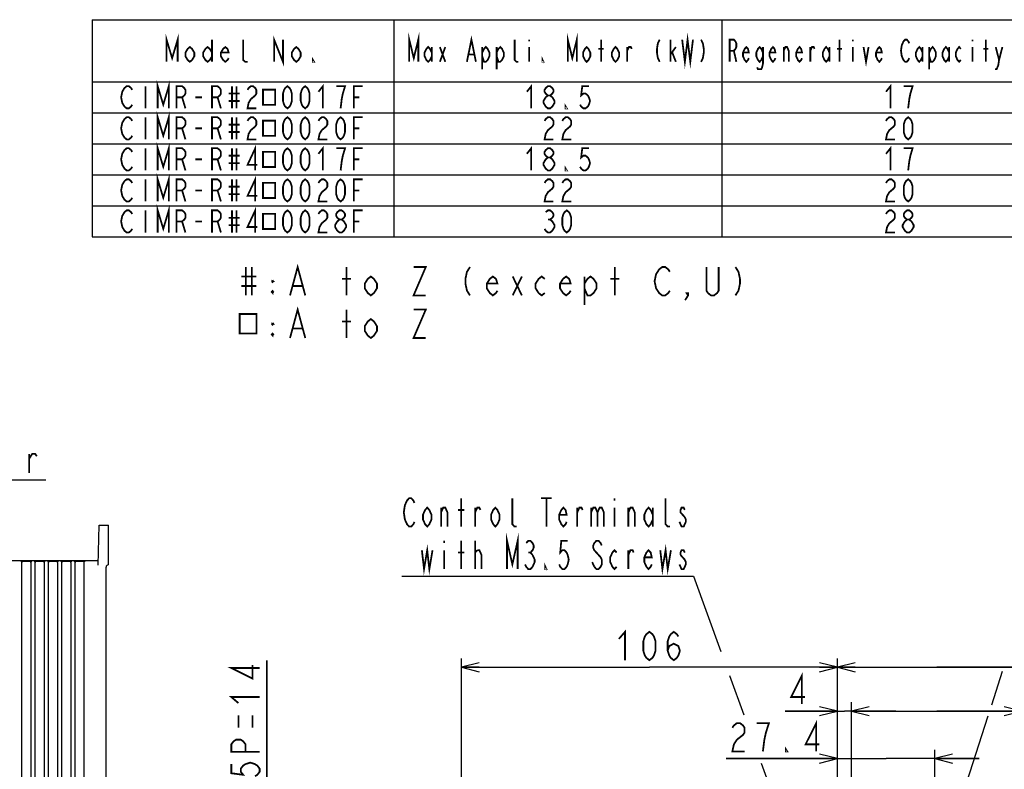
# Model space of a CAD drawing. Extents: x 28 to 410, y 33 to 287.
# Tile 35 of 41: x 173 to 284, y 202 to 287. Entities that reach past the tile are written whole.
import ezdxf

# ---------------------------------------------------------------- set-up
doc = ezdxf.new("R2010")
doc.units = 0
doc.header["$LTSCALE"] = 23.1
doc.layers.get('0').update_dxf_attribs({"linetype": 'CONTINUOUS'})
for name, color, linetype in [('ALL_DIM', 7, 'CONTINUOUS'), ('ALL_FEATURES', 7, 'CONTINUOUS'), ('ALL_NOTE', 7, 'CONTINUOUS')]:
    doc.layers.add(name, color=color, linetype=linetype)
doc.dimstyles.get("Standard").update_dxf_attribs({"dimtxt": 2.5, "dimasz": 2.5, "dimexe": 1.25, "dimexo": 0.625, "dimtad": 1, "dimcen": 2.5, "dimazin": 3, "dimtfac": 1, "dimtmove": 0, "dimatfit": 3})

# ---------------------------------------------------------------- blocks, each defined once
blk = doc.blocks.new('_OPEN')
at = {"color": 0, "linetype": 'BYBLOCK'}
for p, q in [((0, 0), (-1, 0.25)), ((-1, -0.25), (0, 0)), ((-1, 0), (0, 0))]:
    blk.add_line(p, q, dxfattribs=at)
blk = doc.blocks.new('*D32')
at = {"layer": 'ALL_DIM', "color": 2, "linetype": 'CONTINUOUS'}
for p, q in [((200.6, 189.03), (200.6, 214.69)), ((200.6, 214.69), (200.6, 186.23)), ((275.77, 189.03), (199.6, 189.03)), ((200.6, 178.43), (200.6, 186.23)), ((269.45, 183.43), (199.6, 183.43)), ((200.6, 183.43), (200.6, 178.43))]:
    blk.add_line(p, q, dxfattribs=at)
at = {"layer": 'ALL_DIM', "color": 2, "linetype": 'CONTINUOUS', "xscale": 2, "yscale": 2, "zscale": 2}
for p, rotation in [((200.6, 189.03), 270), ((200.6, 183.43), 90)]:
    blk.add_blockref('_OPEN', p, dxfattribs=dict(at, rotation=rotation))
blk = doc.blocks.new('*D35')
at = {"layer": 'ALL_DIM', "color": 2, "linetype": 'CONTINUOUS'}
for p, q in [((222.55, 119.63), (222.55, 214.92)), ((264.95, 181.07), (264.95, 214.92)), ((222.55, 213.92), (243.75, 213.92)), ((264.95, 213.92), (243.75, 213.92))]:
    blk.add_line(p, q, dxfattribs=at)
at = {"layer": 'ALL_DIM', "color": 2, "linetype": 'CONTINUOUS', "xscale": 2, "yscale": 2, "zscale": 2, "rotation": 180}
blk.add_blockref('_OPEN', (222.55, 213.92), dxfattribs=at)
at = {"layer": 'ALL_DIM', "color": 2, "linetype": 'CONTINUOUS', "xscale": 2, "yscale": 2, "zscale": 2}
blk.add_blockref('_OPEN', (264.95, 213.92), dxfattribs=at)
blk = doc.blocks.new('*D36')
at = {"layer": 'ALL_DIM', "color": 2, "linetype": 'CONTINUOUS'}
for p, q in [((264.95, 181.07), (264.95, 214.92)), ((287.35, 181.07), (287.35, 214.92)), ((264.95, 213.92), (276.15, 213.92)), ((287.35, 213.92), (276.15, 213.92)), ((276.15, 213.92), (307.81, 213.92))]:
    blk.add_line(p, q, dxfattribs=at)
at = {"layer": 'ALL_DIM', "color": 2, "linetype": 'CONTINUOUS', "xscale": 2, "yscale": 2, "zscale": 2, "rotation": 180}
blk.add_blockref('_OPEN', (264.95, 213.92), dxfattribs=at)
at = {"layer": 'ALL_DIM', "color": 2, "linetype": 'CONTINUOUS', "xscale": 2, "yscale": 2, "zscale": 2}
blk.add_blockref('_OPEN', (287.35, 213.92), dxfattribs=at)
blk = doc.blocks.new('*D37')
at = {"layer": 'ALL_DIM', "color": 2, "linetype": 'CONTINUOUS'}
for p, q in [((264.95, 181.07), (264.95, 209.97)), ((266.55, 177.75), (266.55, 209.97)), ((264.95, 208.97), (259.05, 208.97)), ((259.05, 208.97), (265.75, 208.97)), ((271.55, 208.97), (265.75, 208.97)), ((266.55, 208.97), (271.55, 208.97))]:
    blk.add_line(p, q, dxfattribs=at)
at = {"layer": 'ALL_DIM', "color": 2, "linetype": 'CONTINUOUS', "xscale": 2, "yscale": 2, "zscale": 2}
blk.add_blockref('_OPEN', (264.95, 208.97), dxfattribs=at)
at = {"layer": 'ALL_DIM', "color": 2, "linetype": 'CONTINUOUS', "xscale": 2, "yscale": 2, "zscale": 2, "rotation": 180}
blk.add_blockref('_OPEN', (266.55, 208.97), dxfattribs=at)
blk = doc.blocks.new('*D38')
at = {"layer": 'ALL_DIM', "color": 2, "linetype": 'CONTINUOUS'}
for p, q in [((266.55, 177.75), (266.55, 209.97)), ((285.75, 177.75), (285.75, 209.97)), ((266.55, 208.97), (276.15, 208.97)), ((285.75, 208.97), (276.15, 208.97)), ((276.15, 208.97), (309.89, 208.97))]:
    blk.add_line(p, q, dxfattribs=at)
at = {"layer": 'ALL_DIM', "color": 2, "linetype": 'CONTINUOUS', "xscale": 2, "yscale": 2, "zscale": 2, "rotation": 180}
blk.add_blockref('_OPEN', (266.55, 208.97), dxfattribs=at)
at = {"layer": 'ALL_DIM', "color": 2, "linetype": 'CONTINUOUS', "xscale": 2, "yscale": 2, "zscale": 2}
blk.add_blockref('_OPEN', (285.75, 208.97), dxfattribs=at)
blk = doc.blocks.new('*D39')
at = {"layer": 'ALL_DIM', "color": 2, "linetype": 'CONTINUOUS'}
for p, q in [((264.95, 181.07), (264.95, 204.62)), ((275.93, 190.37), (275.93, 204.62)), ((264.95, 203.62), (252.42, 203.62)), ((252.42, 203.62), (270.44, 203.62)), ((280.93, 203.62), (270.44, 203.62)), ((275.93, 203.62), (280.93, 203.62))]:
    blk.add_line(p, q, dxfattribs=at)
at = {"layer": 'ALL_DIM', "color": 2, "linetype": 'CONTINUOUS', "xscale": 2, "yscale": 2, "zscale": 2}
blk.add_blockref('_OPEN', (264.95, 203.62), dxfattribs=at)
at = {"layer": 'ALL_DIM', "color": 2, "linetype": 'CONTINUOUS', "xscale": 2, "yscale": 2, "zscale": 2, "rotation": 180}
blk.add_blockref('_OPEN', (275.93, 203.62), dxfattribs=at)

msp = doc.modelspace()

# ---------------------------------------------------------------- linework, layer by layer
at = {"color": 2, "linetype": 'CONTINUOUS'}
for p, q in [((180.93, 286.946), (409.93, 286.946)), ((180.93, 286.946), (180.93, 262.446)), ((214.93, 286.946), (214.93, 262.446)), ((251.93, 286.946), (251.93, 262.446)), ((180.93, 279.946), (409.93, 279.946)), ((180.93, 276.446), (409.93, 276.446)), ((180.93, 272.946), (409.93, 272.946)), ((180.93, 269.446), (409.93, 269.446)), ((180.93, 265.946), (409.93, 265.946)), ((180.93, 262.446), (409.93, 262.446))]:
    msp.add_line(p, q, dxfattribs=at)
at = {"layer": 'ALL_DIM', "color": 2, "linetype": 'CONTINUOUS', "const_width": 0.2}
for points in [[(240.311, 217.115), (240.999, 217.915), (240.999, 214.715)], [(243.751, 214.715), (243.407, 214.982), (243.235, 215.249), (243.063, 215.782), (243.063, 216.849), (243.235, 217.382), (243.407, 217.649), (243.751, 217.915), (244.095, 217.649), (244.267, 217.382), (244.439, 216.849), (244.439, 215.782), (244.267, 215.249), (244.095, 214.982), (243.751, 214.715)], [(245.815, 215.782), (245.987, 216.315), (246.503, 216.582), (247.019, 216.315), (247.191, 215.782), (247.019, 215.249), (246.847, 214.982), (246.503, 214.715), (246.159, 214.982), (245.987, 215.249), (245.815, 215.782), (245.815, 216.849), (245.987, 217.382), (246.159, 217.649), (246.503, 217.915), (246.847, 217.649), (247.019, 217.382)], [(199.804, 213.834), (196.604, 213.834), (199.004, 212.63), (199.004, 214.178)], [(260.937, 209.771), (260.937, 212.971), (259.733, 210.571), (261.281, 210.571)], [(197.404, 209.878), (196.604, 210.566), (199.804, 210.566)], [(197.404, 207.126), (197.404, 208.502)], [(199.004, 207.126), (199.004, 208.502)], [(253.104, 207.09), (253.276, 207.357), (253.62, 207.624), (253.964, 207.624), (254.308, 207.357), (254.48, 207.09), (254.48, 206.557), (254.308, 206.29), (253.964, 206.024), (253.62, 205.757), (253.276, 205.224), (253.104, 204.424), (254.48, 204.424)], [(256.544, 204.424), (256.716, 205.757), (256.888, 206.557), (257.06, 207.09), (257.232, 207.624), (255.856, 207.624)], [(262.564, 204.424), (262.564, 207.624), (261.36, 205.224), (262.908, 205.224)], [(199.804, 204.374), (196.604, 204.374), (196.604, 205.234), (196.871, 205.578), (197.137, 205.75), (197.671, 205.75), (197.937, 205.578), (198.204, 205.234), (198.204, 204.374)], [(259.296, 204.424), (259.124, 204.424), (259.124, 204.69), (259.296, 204.424)], [(196.604, 202.998), (196.604, 201.966), (197.937, 201.794), (197.671, 202.138), (197.671, 202.482), (197.937, 202.826), (198.204, 202.998), (198.737, 203.17), (199.271, 202.998), (199.537, 202.826), (199.804, 202.482), (199.804, 202.138), (199.537, 201.794), (199.271, 201.622)]]:
    msp.add_lwpolyline(points, dxfattribs=at)
at = {"layer": 'ALL_FEATURES', "color": 7, "linetype": 'CONTINUOUS'}
for p, q in [((181.609, 225.439), (181.687, 229.957)), ((181.687, 229.957), (182.741, 229.957)), ((182.741, 225.457), (182.741, 229.957)), ((162.804, 225.957), (181.618, 225.957)), ((172.866, 225.872), (174.116, 225.872)), ((172.991, 147.332), (172.991, 225.718)), ((173.991, 225.718), (173.991, 147.332)), ((174.366, 225.872), (175.616, 225.872)), ((174.491, 147.332), (174.491, 225.718)), ((175.491, 225.718), (175.491, 147.332)), ((175.866, 225.872), (177.116, 225.872)), ((175.991, 147.332), (175.991, 225.718)), ((176.991, 225.718), (176.991, 147.332)), ((177.366, 225.872), (178.616, 225.872)), ((177.491, 147.332), (177.491, 225.718)), ((178.491, 225.718), (178.491, 147.332)), ((178.866, 225.872), (180.116, 225.872)), ((178.991, 147.332), (178.991, 225.718)), ((179.991, 225.718), (179.991, 147.332)), ((182.741, 225.457), (182.735, 225.457)), ((182.491, 147.707), (182.491, 225.207))]:
    msp.add_line(p, q, dxfattribs=at)
for points in [[(172.866, 225.872), (172.896, 225.867), (172.925, 225.855), (172.951, 225.833), (172.972, 225.802), (172.986, 225.764), (172.991, 225.718)], [(173.991, 225.718), (173.996, 225.764), (174.01, 225.802), (174.032, 225.833), (174.058, 225.855), (174.086, 225.867), (174.116, 225.872)], [(174.366, 225.872), (174.396, 225.867), (174.425, 225.855), (174.451, 225.833), (174.472, 225.802), (174.486, 225.764), (174.491, 225.718)], [(175.491, 225.718), (175.496, 225.764), (175.51, 225.802), (175.532, 225.833), (175.558, 225.855), (175.586, 225.867), (175.616, 225.872)], [(175.866, 225.872), (175.896, 225.867), (175.925, 225.855), (175.951, 225.833), (175.972, 225.802), (175.986, 225.764), (175.991, 225.718)], [(176.991, 225.718), (176.996, 225.764), (177.01, 225.802), (177.032, 225.833), (177.058, 225.855), (177.086, 225.867), (177.116, 225.872)], [(177.366, 225.872), (177.396, 225.867), (177.425, 225.855), (177.451, 225.833), (177.472, 225.802), (177.486, 225.764), (177.491, 225.718)], [(178.491, 225.718), (178.496, 225.764), (178.51, 225.802), (178.532, 225.833), (178.558, 225.855), (178.586, 225.867), (178.616, 225.872)], [(178.866, 225.872), (178.896, 225.867), (178.925, 225.855), (178.951, 225.833), (178.972, 225.802), (178.986, 225.764), (178.991, 225.718)], [(179.991, 225.718), (179.996, 225.764), (180.01, 225.802), (180.032, 225.833), (180.058, 225.855), (180.086, 225.867), (180.116, 225.872)]]:
    msp.add_lwpolyline(points, dxfattribs=at)
msp.add_arc((182.741, 225.207), 0.25, 91.5, 180, dxfattribs=at)
at = {"layer": 'ALL_NOTE', "color": 2, "linetype": 'CONTINUOUS'}
for p, q in [((150.933, 235.043), (175.701, 235.043)), ((215.816, 224.186), (248.706, 224.186)), ((248.706, 224.186), (251.809, 215.681)), ((283.541, 213.429), (282.316, 209.639)), ((252.797, 212.974), (254.41, 208.552)), ((281.923, 208.423), (278.784, 198.706)), ((264.412, 181.14), (256.408, 203.077))]:
    msp.add_line(p, q, dxfattribs=at)
at = {"layer": 'ALL_NOTE', "color": 2, "linetype": 'CONTINUOUS', "const_width": 0.2}
for points in [[(189.305, 282.196), (189.305, 284.696), (189.93, 282.613), (190.555, 284.696), (190.555, 282.196)], [(216.672, 282.196), (216.672, 284.696), (217.18, 282.613), (217.688, 284.696), (217.688, 282.196)], [(234.547, 282.196), (234.547, 284.696), (235.055, 282.613), (235.563, 284.696), (235.563, 282.196)], [(247.446, 284.696), (247.75, 282.196), (248.055, 284.696), (248.36, 282.196), (248.664, 284.696)], [(194.43, 284.696), (194.43, 282.196)], [(198.43, 282.196), (198.18, 282.196), (197.93, 282.404), (197.93, 284.696)], [(201.43, 282.196), (201.43, 284.696), (202.43, 282.196), (202.43, 284.696)], [(223.172, 282.196), (223.68, 284.696), (224.188, 282.196)], [(228.961, 282.196), (228.758, 282.196), (228.555, 282.404), (228.555, 284.696)], [(230.18, 284.696), (230.18, 284.488)], [(238.305, 282.196), (238.305, 284.696)], [(244.906, 284.696), (244.703, 284.279), (244.602, 283.654), (244.602, 283.238), (244.703, 282.613), (244.906, 282.196)], [(246.125, 282.196), (246.125, 284.696)], [(249.578, 284.696), (249.781, 284.279), (249.883, 283.654), (249.883, 283.238), (249.781, 282.613), (249.578, 282.196)], [(252.805, 282.196), (252.805, 284.696), (253.274, 284.696), (253.461, 284.488), (253.555, 284.279), (253.555, 283.863), (253.461, 283.654), (253.274, 283.446), (252.805, 283.446)], [(265.18, 282.196), (265.18, 284.696)], [(266.68, 284.696), (266.68, 284.488)], [(273.055, 282.613), (272.961, 282.404), (272.774, 282.196), (272.586, 282.196), (272.399, 282.404), (272.305, 282.613), (272.211, 282.821), (272.117, 283.446), (272.211, 284.071), (272.305, 284.279), (272.399, 284.488), (272.586, 284.696), (272.774, 284.696), (272.961, 284.488), (273.055, 284.279)], [(280.18, 284.696), (280.18, 284.488)], [(281.68, 282.196), (281.68, 284.696)], [(192.43, 282.821), (192.18, 282.404), (191.93, 282.196), (191.68, 282.404), (191.43, 282.821), (191.43, 283.238), (191.68, 283.654), (191.93, 283.863), (192.18, 283.654), (192.43, 283.238), (192.43, 282.821)], [(194.43, 282.821), (194.18, 282.404), (193.93, 282.196), (193.68, 282.404), (193.43, 282.821), (193.43, 283.238), (193.68, 283.654), (193.93, 283.863), (194.18, 283.654), (194.43, 283.238)], [(196.305, 282.613), (196.18, 282.404), (195.93, 282.196), (195.68, 282.404), (195.43, 282.821), (195.43, 283.238), (195.68, 283.654), (195.93, 283.863), (196.18, 283.654), (196.305, 283.238), (195.43, 283.238)], [(204.43, 282.821), (204.18, 282.404), (203.93, 282.196), (203.68, 282.404), (203.43, 282.821), (203.43, 283.238), (203.68, 283.654), (203.93, 283.863), (204.18, 283.654), (204.43, 283.238), (204.43, 282.821)], [(219.211, 282.821), (219.008, 282.404), (218.805, 282.196), (218.602, 282.404), (218.399, 282.821), (218.399, 283.238), (218.602, 283.654), (218.805, 283.863), (219.008, 283.654), (219.211, 283.238)], [(219.211, 283.863), (219.211, 282.196)], [(220.125, 283.863), (220.735, 282.196)], [(220.125, 282.196), (220.735, 283.863)], [(223.375, 283.029), (223.985, 283.029)], [(224.899, 283.238), (225.102, 283.654), (225.305, 283.863), (225.508, 283.654), (225.711, 283.238), (225.711, 282.821), (225.508, 282.404), (225.305, 282.196), (225.102, 282.196), (224.899, 282.821)], [(224.899, 283.863), (224.899, 281.363)], [(226.524, 283.238), (226.727, 283.654), (226.93, 283.863), (227.133, 283.654), (227.336, 283.238), (227.336, 282.821), (227.133, 282.404), (226.93, 282.196), (226.727, 282.196), (226.524, 282.821)], [(226.524, 283.863), (226.524, 281.363)], [(230.18, 283.863), (230.18, 282.196)], [(237.086, 282.821), (236.883, 282.404), (236.68, 282.196), (236.477, 282.404), (236.274, 282.821), (236.274, 283.238), (236.477, 283.654), (236.68, 283.863), (236.883, 283.654), (237.086, 283.238), (237.086, 282.821)], [(238, 283.654), (238.61, 283.654)], [(240.336, 282.821), (240.133, 282.404), (239.93, 282.196), (239.727, 282.404), (239.524, 282.821), (239.524, 283.238), (239.727, 283.654), (239.93, 283.863), (240.133, 283.654), (240.336, 283.238), (240.336, 282.821)], [(241.25, 282.196), (241.25, 283.863)], [(241.25, 283.446), (241.453, 283.863), (241.656, 283.863), (241.758, 283.654)], [(246.125, 283.029), (246.735, 283.863)], [(246.328, 283.238), (246.735, 282.196)], [(253.274, 283.446), (253.555, 282.196)], [(254.961, 282.613), (254.867, 282.404), (254.68, 282.196), (254.492, 282.404), (254.305, 282.821), (254.305, 283.238), (254.492, 283.654), (254.68, 283.863), (254.867, 283.654), (254.961, 283.238), (254.305, 283.238)], [(256.555, 282.821), (256.367, 282.404), (256.18, 282.196), (255.992, 282.404), (255.805, 282.821), (255.805, 283.238), (255.992, 283.654), (256.18, 283.863), (256.367, 283.654), (256.555, 283.238)], [(256.555, 283.863), (256.555, 281.988), (256.461, 281.571), (256.367, 281.363), (255.992, 281.363), (255.899, 281.571)], [(257.961, 282.613), (257.867, 282.404), (257.68, 282.196), (257.492, 282.404), (257.305, 282.821), (257.305, 283.238), (257.492, 283.654), (257.68, 283.863), (257.867, 283.654), (257.961, 283.238), (257.305, 283.238)], [(258.899, 282.196), (258.899, 283.863)], [(258.899, 283.446), (259.086, 283.863), (259.274, 283.863), (259.461, 283.446), (259.461, 282.196)], [(260.961, 282.613), (260.867, 282.404), (260.68, 282.196), (260.492, 282.404), (260.305, 282.821), (260.305, 283.238), (260.492, 283.654), (260.68, 283.863), (260.867, 283.654), (260.961, 283.238), (260.305, 283.238)], [(261.899, 282.196), (261.899, 283.863)], [(261.899, 283.446), (262.086, 283.863), (262.274, 283.863), (262.367, 283.654)], [(264.055, 282.821), (263.867, 282.404), (263.68, 282.196), (263.492, 282.404), (263.305, 282.821), (263.305, 283.238), (263.492, 283.654), (263.68, 283.863), (263.867, 283.654), (264.055, 283.238)], [(264.055, 283.863), (264.055, 282.196)], [(264.899, 283.654), (265.461, 283.654)], [(266.68, 283.863), (266.68, 282.196)], [(267.899, 283.863), (268.18, 282.196), (268.461, 283.863)], [(269.961, 282.613), (269.867, 282.404), (269.68, 282.196), (269.492, 282.404), (269.305, 282.821), (269.305, 283.238), (269.492, 283.654), (269.68, 283.863), (269.867, 283.654), (269.961, 283.238), (269.305, 283.238)], [(274.555, 282.821), (274.367, 282.404), (274.18, 282.196), (273.992, 282.404), (273.805, 282.821), (273.805, 283.238), (273.992, 283.654), (274.18, 283.863), (274.367, 283.654), (274.555, 283.238)], [(274.555, 283.863), (274.555, 282.196)], [(275.305, 283.238), (275.492, 283.654), (275.68, 283.863), (275.867, 283.654), (276.055, 283.238), (276.055, 282.821), (275.867, 282.404), (275.68, 282.196), (275.492, 282.196), (275.305, 282.821)], [(275.305, 283.863), (275.305, 281.363)], [(277.555, 282.821), (277.367, 282.404), (277.18, 282.196), (276.992, 282.404), (276.805, 282.821), (276.805, 283.238), (276.992, 283.654), (277.18, 283.863), (277.367, 283.654), (277.555, 283.238)], [(277.555, 283.863), (277.555, 282.196)], [(278.867, 282.404), (278.68, 282.196), (278.492, 282.404), (278.305, 282.821), (278.305, 283.238), (278.492, 283.654), (278.68, 283.863), (278.867, 283.654)], [(280.18, 283.863), (280.18, 282.196)], [(281.399, 283.654), (281.961, 283.654)], [(282.805, 283.863), (283.18, 282.404), (283.086, 281.779), (282.899, 281.363), (282.711, 281.363)], [(283.18, 282.404), (283.555, 283.863)], [(205.93, 282.196), (205.805, 282.196), (205.805, 282.404), (205.93, 282.196)], [(231.805, 282.196), (231.703, 282.196), (231.703, 282.404), (231.805, 282.196)], [(188.305, 276.946), (188.305, 279.446), (188.93, 277.363), (189.555, 279.446), (189.555, 276.946)], [(185.43, 277.363), (185.305, 277.154), (185.055, 276.946), (184.805, 276.946), (184.555, 277.154), (184.43, 277.363), (184.305, 277.571), (184.18, 278.196), (184.305, 278.821), (184.43, 279.029), (184.555, 279.238), (184.805, 279.446), (185.055, 279.446), (185.305, 279.238), (185.43, 279.029)], [(186.93, 279.446), (186.93, 276.946)], [(190.43, 276.946), (190.43, 279.446), (191.055, 279.446), (191.305, 279.238), (191.43, 279.029), (191.43, 278.613), (191.305, 278.404), (191.055, 278.196), (190.43, 278.196)], [(194.43, 276.946), (194.43, 279.446), (195.055, 279.446), (195.305, 279.238), (195.43, 279.029), (195.43, 278.613), (195.305, 278.404), (195.055, 278.196), (194.43, 278.196)], [(196.305, 278.613), (197.555, 278.613)], [(196.68, 279.446), (196.68, 276.946)], [(197.18, 279.446), (197.18, 276.946)], [(198.43, 279.029), (198.555, 279.238), (198.805, 279.446), (199.055, 279.446), (199.305, 279.238), (199.43, 279.029), (199.43, 278.613), (199.305, 278.404), (199.055, 278.196), (198.805, 277.988), (198.555, 277.571), (198.43, 276.946), (199.43, 276.946)], [(200.18, 279.055), (200.18, 277.337), (201.555, 277.337), (201.555, 279.055), (200.18, 279.055)], [(202.93, 276.946), (202.68, 277.154), (202.555, 277.363), (202.43, 277.779), (202.43, 278.613), (202.555, 279.029), (202.68, 279.238), (202.93, 279.446), (203.18, 279.238), (203.305, 279.029), (203.43, 278.613), (203.43, 277.779), (203.305, 277.363), (203.18, 277.154), (202.93, 276.946)], [(204.93, 276.946), (204.68, 277.154), (204.555, 277.363), (204.43, 277.779), (204.43, 278.613), (204.555, 279.029), (204.68, 279.238), (204.93, 279.446), (205.18, 279.238), (205.305, 279.029), (205.43, 278.613), (205.43, 277.779), (205.305, 277.363), (205.18, 277.154), (204.93, 276.946)], [(206.43, 278.821), (206.93, 279.446), (206.93, 276.946)], [(208.93, 276.946), (209.055, 277.988), (209.18, 278.613), (209.305, 279.029), (209.43, 279.446), (208.43, 279.446)], [(210.43, 276.946), (210.43, 279.446), (211.43, 279.446)], [(229.93, 278.821), (230.43, 279.446), (230.43, 276.946)], [(232.305, 278.404), (232.055, 278.613), (231.93, 278.821), (231.93, 279.029), (232.055, 279.238), (232.305, 279.446), (232.555, 279.446), (232.805, 279.238), (232.93, 279.029), (232.93, 278.821), (232.805, 278.613), (232.555, 278.404)], [(236.93, 279.446), (236.18, 279.446), (236.055, 278.404), (236.305, 278.613), (236.555, 278.613), (236.805, 278.404), (236.93, 278.196), (237.055, 277.779), (236.93, 277.363), (236.805, 277.154), (236.555, 276.946), (236.305, 276.946), (236.055, 277.154), (235.93, 277.363)], [(270.43, 278.821), (270.93, 279.446), (270.93, 276.946)], [(272.93, 276.946), (273.055, 277.988), (273.18, 278.613), (273.305, 279.029), (273.43, 279.446), (272.43, 279.446)], [(191.055, 278.196), (191.43, 276.946)], [(192.555, 278.196), (193.305, 278.196)], [(195.055, 278.196), (195.43, 276.946)], [(196.305, 277.779), (197.555, 277.779)], [(210.43, 278.196), (211.055, 278.196)], [(232.305, 276.946), (232.055, 277.154), (231.93, 277.363), (231.805, 277.571), (231.805, 277.779), (231.93, 277.988), (232.055, 278.196), (232.305, 278.404), (232.555, 278.404), (232.805, 278.196), (232.93, 277.988), (233.055, 277.779), (233.055, 277.571), (232.93, 277.363), (232.805, 277.154), (232.555, 276.946), (232.305, 276.946)], [(188.305, 273.446), (188.305, 275.946), (188.93, 273.863), (189.555, 275.946), (189.555, 273.446)], [(234.43, 276.946), (234.305, 276.946), (234.305, 277.154), (234.43, 276.946)], [(185.43, 273.863), (185.305, 273.654), (185.055, 273.446), (184.805, 273.446), (184.555, 273.654), (184.43, 273.863), (184.305, 274.071), (184.18, 274.696), (184.305, 275.321), (184.43, 275.529), (184.555, 275.738), (184.805, 275.946), (185.055, 275.946), (185.305, 275.738), (185.43, 275.529)], [(186.93, 275.946), (186.93, 273.446)], [(190.43, 273.446), (190.43, 275.946), (191.055, 275.946), (191.305, 275.738), (191.43, 275.529), (191.43, 275.113), (191.305, 274.904), (191.055, 274.696), (190.43, 274.696)], [(194.43, 273.446), (194.43, 275.946), (195.055, 275.946), (195.305, 275.738), (195.43, 275.529), (195.43, 275.113), (195.305, 274.904), (195.055, 274.696), (194.43, 274.696)], [(196.68, 275.946), (196.68, 273.446)], [(197.18, 275.946), (197.18, 273.446)], [(198.43, 275.529), (198.555, 275.738), (198.805, 275.946), (199.055, 275.946), (199.305, 275.738), (199.43, 275.529), (199.43, 275.113), (199.305, 274.904), (199.055, 274.696), (198.805, 274.488), (198.555, 274.071), (198.43, 273.446), (199.43, 273.446)], [(200.18, 275.555), (200.18, 273.837), (201.555, 273.837), (201.555, 275.555), (200.18, 275.555)], [(202.93, 273.446), (202.68, 273.654), (202.555, 273.863), (202.43, 274.279), (202.43, 275.113), (202.555, 275.529), (202.68, 275.738), (202.93, 275.946), (203.18, 275.738), (203.305, 275.529), (203.43, 275.113), (203.43, 274.279), (203.305, 273.863), (203.18, 273.654), (202.93, 273.446)], [(204.93, 273.446), (204.68, 273.654), (204.555, 273.863), (204.43, 274.279), (204.43, 275.113), (204.555, 275.529), (204.68, 275.738), (204.93, 275.946), (205.18, 275.738), (205.305, 275.529), (205.43, 275.113), (205.43, 274.279), (205.305, 273.863), (205.18, 273.654), (204.93, 273.446)], [(206.43, 275.529), (206.555, 275.738), (206.805, 275.946), (207.055, 275.946), (207.305, 275.738), (207.43, 275.529), (207.43, 275.113), (207.305, 274.904), (207.055, 274.696), (206.805, 274.488), (206.555, 274.071), (206.43, 273.446), (207.43, 273.446)], [(208.93, 273.446), (208.68, 273.654), (208.555, 273.863), (208.43, 274.279), (208.43, 275.113), (208.555, 275.529), (208.68, 275.738), (208.93, 275.946), (209.18, 275.738), (209.305, 275.529), (209.43, 275.113), (209.43, 274.279), (209.305, 273.863), (209.18, 273.654), (208.93, 273.446)], [(210.43, 273.446), (210.43, 275.946), (211.43, 275.946)], [(231.93, 275.529), (232.055, 275.738), (232.305, 275.946), (232.555, 275.946), (232.805, 275.738), (232.93, 275.529), (232.93, 275.113), (232.805, 274.904), (232.555, 274.696), (232.305, 274.488), (232.055, 274.071), (231.93, 273.446), (232.93, 273.446)], [(233.93, 275.529), (234.055, 275.738), (234.305, 275.946), (234.555, 275.946), (234.805, 275.738), (234.93, 275.529), (234.93, 275.113), (234.805, 274.904), (234.555, 274.696), (234.305, 274.488), (234.055, 274.071), (233.93, 273.446), (234.93, 273.446)], [(270.43, 275.529), (270.555, 275.738), (270.805, 275.946), (271.055, 275.946), (271.305, 275.738), (271.43, 275.529), (271.43, 275.113), (271.305, 274.904), (271.055, 274.696), (270.805, 274.488), (270.555, 274.071), (270.43, 273.446), (271.43, 273.446)], [(272.93, 273.446), (272.68, 273.654), (272.555, 273.863), (272.43, 274.279), (272.43, 275.113), (272.555, 275.529), (272.68, 275.738), (272.93, 275.946), (273.18, 275.738), (273.305, 275.529), (273.43, 275.113), (273.43, 274.279), (273.305, 273.863), (273.18, 273.654), (272.93, 273.446)], [(191.055, 274.696), (191.43, 273.446)], [(192.555, 274.696), (193.305, 274.696)], [(195.055, 274.696), (195.43, 273.446)], [(196.305, 275.113), (197.555, 275.113)], [(196.305, 274.279), (197.555, 274.279)], [(210.43, 274.696), (211.055, 274.696)], [(185.43, 270.363), (185.305, 270.154), (185.055, 269.946), (184.805, 269.946), (184.555, 270.154), (184.43, 270.363), (184.305, 270.571), (184.18, 271.196), (184.305, 271.821), (184.43, 272.029), (184.555, 272.238), (184.805, 272.446), (185.055, 272.446), (185.305, 272.238), (185.43, 272.029)], [(186.93, 272.446), (186.93, 269.946)], [(188.305, 269.946), (188.305, 272.446), (188.93, 270.363), (189.555, 272.446), (189.555, 269.946)], [(190.43, 269.946), (190.43, 272.446), (191.055, 272.446), (191.305, 272.238), (191.43, 272.029), (191.43, 271.613), (191.305, 271.404), (191.055, 271.196), (190.43, 271.196)], [(194.43, 269.946), (194.43, 272.446), (195.055, 272.446), (195.305, 272.238), (195.43, 272.029), (195.43, 271.613), (195.305, 271.404), (195.055, 271.196), (194.43, 271.196)], [(196.68, 272.446), (196.68, 269.946)], [(197.18, 272.446), (197.18, 269.946)], [(199.305, 269.946), (199.305, 272.446), (198.43, 270.571), (199.555, 270.571)], [(200.18, 272.055), (200.18, 270.337), (201.555, 270.337), (201.555, 272.055), (200.18, 272.055)], [(202.93, 269.946), (202.68, 270.154), (202.555, 270.363), (202.43, 270.779), (202.43, 271.613), (202.555, 272.029), (202.68, 272.238), (202.93, 272.446), (203.18, 272.238), (203.305, 272.029), (203.43, 271.613), (203.43, 270.779), (203.305, 270.363), (203.18, 270.154), (202.93, 269.946)], [(204.93, 269.946), (204.68, 270.154), (204.555, 270.363), (204.43, 270.779), (204.43, 271.613), (204.555, 272.029), (204.68, 272.238), (204.93, 272.446), (205.18, 272.238), (205.305, 272.029), (205.43, 271.613), (205.43, 270.779), (205.305, 270.363), (205.18, 270.154), (204.93, 269.946)], [(206.43, 271.821), (206.93, 272.446), (206.93, 269.946)], [(208.93, 269.946), (209.055, 270.988), (209.18, 271.613), (209.305, 272.029), (209.43, 272.446), (208.43, 272.446)], [(210.43, 269.946), (210.43, 272.446), (211.43, 272.446)], [(229.93, 271.821), (230.43, 272.446), (230.43, 269.946)], [(232.305, 271.404), (232.055, 271.613), (231.93, 271.821), (231.93, 272.029), (232.055, 272.238), (232.305, 272.446), (232.555, 272.446), (232.805, 272.238), (232.93, 272.029), (232.93, 271.821), (232.805, 271.613), (232.555, 271.404)], [(236.93, 272.446), (236.18, 272.446), (236.055, 271.404), (236.305, 271.613), (236.555, 271.613), (236.805, 271.404), (236.93, 271.196), (237.055, 270.779), (236.93, 270.363), (236.805, 270.154), (236.555, 269.946), (236.305, 269.946), (236.055, 270.154), (235.93, 270.363)], [(270.43, 271.821), (270.93, 272.446), (270.93, 269.946)], [(272.93, 269.946), (273.055, 270.988), (273.18, 271.613), (273.305, 272.029), (273.43, 272.446), (272.43, 272.446)], [(191.055, 271.196), (191.43, 269.946)], [(192.555, 271.196), (193.305, 271.196)], [(195.055, 271.196), (195.43, 269.946)], [(196.305, 271.613), (197.555, 271.613)], [(210.43, 271.196), (211.055, 271.196)], [(232.305, 269.946), (232.055, 270.154), (231.93, 270.363), (231.805, 270.571), (231.805, 270.779), (231.93, 270.988), (232.055, 271.196), (232.305, 271.404), (232.555, 271.404), (232.805, 271.196), (232.93, 270.988), (233.055, 270.779), (233.055, 270.571), (232.93, 270.363), (232.805, 270.154), (232.555, 269.946), (232.305, 269.946)], [(196.305, 270.779), (197.555, 270.779)], [(234.43, 269.946), (234.305, 269.946), (234.305, 270.154), (234.43, 269.946)], [(185.43, 266.863), (185.305, 266.654), (185.055, 266.446), (184.805, 266.446), (184.555, 266.654), (184.43, 266.863), (184.305, 267.071), (184.18, 267.696), (184.305, 268.321), (184.43, 268.529), (184.555, 268.738), (184.805, 268.946), (185.055, 268.946), (185.305, 268.738), (185.43, 268.529)], [(186.93, 268.946), (186.93, 266.446)], [(188.305, 266.446), (188.305, 268.946), (188.93, 266.863), (189.555, 268.946), (189.555, 266.446)], [(190.43, 266.446), (190.43, 268.946), (191.055, 268.946), (191.305, 268.738), (191.43, 268.529), (191.43, 268.113), (191.305, 267.904), (191.055, 267.696), (190.43, 267.696)], [(194.43, 266.446), (194.43, 268.946), (195.055, 268.946), (195.305, 268.738), (195.43, 268.529), (195.43, 268.113), (195.305, 267.904), (195.055, 267.696), (194.43, 267.696)], [(196.68, 268.946), (196.68, 266.446)], [(197.18, 268.946), (197.18, 266.446)], [(199.305, 266.446), (199.305, 268.946), (198.43, 267.071), (199.555, 267.071)], [(202.93, 266.446), (202.68, 266.654), (202.555, 266.863), (202.43, 267.279), (202.43, 268.113), (202.555, 268.529), (202.68, 268.738), (202.93, 268.946), (203.18, 268.738), (203.305, 268.529), (203.43, 268.113), (203.43, 267.279), (203.305, 266.863), (203.18, 266.654), (202.93, 266.446)], [(204.93, 266.446), (204.68, 266.654), (204.555, 266.863), (204.43, 267.279), (204.43, 268.113), (204.555, 268.529), (204.68, 268.738), (204.93, 268.946), (205.18, 268.738), (205.305, 268.529), (205.43, 268.113), (205.43, 267.279), (205.305, 266.863), (205.18, 266.654), (204.93, 266.446)], [(206.43, 268.529), (206.555, 268.738), (206.805, 268.946), (207.055, 268.946), (207.305, 268.738), (207.43, 268.529), (207.43, 268.113), (207.305, 267.904), (207.055, 267.696), (206.805, 267.488), (206.555, 267.071), (206.43, 266.446), (207.43, 266.446)], [(208.93, 266.446), (208.68, 266.654), (208.555, 266.863), (208.43, 267.279), (208.43, 268.113), (208.555, 268.529), (208.68, 268.738), (208.93, 268.946), (209.18, 268.738), (209.305, 268.529), (209.43, 268.113), (209.43, 267.279), (209.305, 266.863), (209.18, 266.654), (208.93, 266.446)], [(210.43, 266.446), (210.43, 268.946), (211.43, 268.946)], [(231.93, 268.529), (232.055, 268.738), (232.305, 268.946), (232.555, 268.946), (232.805, 268.738), (232.93, 268.529), (232.93, 268.113), (232.805, 267.904), (232.555, 267.696), (232.305, 267.488), (232.055, 267.071), (231.93, 266.446), (232.93, 266.446)], [(233.93, 268.529), (234.055, 268.738), (234.305, 268.946), (234.555, 268.946), (234.805, 268.738), (234.93, 268.529), (234.93, 268.113), (234.805, 267.904), (234.555, 267.696), (234.305, 267.488), (234.055, 267.071), (233.93, 266.446), (234.93, 266.446)], [(270.43, 268.529), (270.555, 268.738), (270.805, 268.946), (271.055, 268.946), (271.305, 268.738), (271.43, 268.529), (271.43, 268.113), (271.305, 267.904), (271.055, 267.696), (270.805, 267.488), (270.555, 267.071), (270.43, 266.446), (271.43, 266.446)], [(272.93, 266.446), (272.68, 266.654), (272.555, 266.863), (272.43, 267.279), (272.43, 268.113), (272.555, 268.529), (272.68, 268.738), (272.93, 268.946), (273.18, 268.738), (273.305, 268.529), (273.43, 268.113), (273.43, 267.279), (273.305, 266.863), (273.18, 266.654), (272.93, 266.446)], [(191.055, 267.696), (191.43, 266.446)], [(192.555, 267.696), (193.305, 267.696)], [(195.055, 267.696), (195.43, 266.446)], [(196.305, 268.113), (197.555, 268.113)], [(200.18, 268.555), (200.18, 266.837), (201.555, 266.837), (201.555, 268.555), (200.18, 268.555)], [(210.43, 267.696), (211.055, 267.696)], [(196.305, 267.279), (197.555, 267.279)], [(185.43, 263.363), (185.305, 263.154), (185.055, 262.946), (184.805, 262.946), (184.555, 263.154), (184.43, 263.363), (184.305, 263.571), (184.18, 264.196), (184.305, 264.821), (184.43, 265.029), (184.555, 265.238), (184.805, 265.446), (185.055, 265.446), (185.305, 265.238), (185.43, 265.029)], [(186.93, 265.446), (186.93, 262.946)], [(188.305, 262.946), (188.305, 265.446), (188.93, 263.363), (189.555, 265.446), (189.555, 262.946)], [(190.43, 262.946), (190.43, 265.446), (191.055, 265.446), (191.305, 265.238), (191.43, 265.029), (191.43, 264.613), (191.305, 264.404), (191.055, 264.196), (190.43, 264.196)], [(194.43, 262.946), (194.43, 265.446), (195.055, 265.446), (195.305, 265.238), (195.43, 265.029), (195.43, 264.613), (195.305, 264.404), (195.055, 264.196), (194.43, 264.196)], [(196.68, 265.446), (196.68, 262.946)], [(197.18, 265.446), (197.18, 262.946)], [(199.305, 262.946), (199.305, 265.446), (198.43, 263.571), (199.555, 263.571)], [(202.93, 262.946), (202.68, 263.154), (202.555, 263.363), (202.43, 263.779), (202.43, 264.613), (202.555, 265.029), (202.68, 265.238), (202.93, 265.446), (203.18, 265.238), (203.305, 265.029), (203.43, 264.613), (203.43, 263.779), (203.305, 263.363), (203.18, 263.154), (202.93, 262.946)], [(204.93, 262.946), (204.68, 263.154), (204.555, 263.363), (204.43, 263.779), (204.43, 264.613), (204.555, 265.029), (204.68, 265.238), (204.93, 265.446), (205.18, 265.238), (205.305, 265.029), (205.43, 264.613), (205.43, 263.779), (205.305, 263.363), (205.18, 263.154), (204.93, 262.946)], [(206.43, 265.029), (206.555, 265.238), (206.805, 265.446), (207.055, 265.446), (207.305, 265.238), (207.43, 265.029), (207.43, 264.613), (207.305, 264.404), (207.055, 264.196), (206.805, 263.988), (206.555, 263.571), (206.43, 262.946), (207.43, 262.946)], [(208.805, 264.404), (208.555, 264.613), (208.43, 264.821), (208.43, 265.029), (208.555, 265.238), (208.805, 265.446), (209.055, 265.446), (209.305, 265.238), (209.43, 265.029), (209.43, 264.821), (209.305, 264.613), (209.055, 264.404)], [(210.43, 262.946), (210.43, 265.446), (211.43, 265.446)], [(232.055, 265.238), (232.305, 265.446), (232.555, 265.446), (232.805, 265.238), (232.93, 265.029), (232.93, 264.821), (232.805, 264.613), (232.555, 264.404), (232.805, 264.196), (232.93, 263.988), (233.055, 263.779), (233.055, 263.571), (232.93, 263.363), (232.805, 263.154), (232.555, 262.946), (232.305, 262.946), (232.055, 263.154), (231.93, 263.363)], [(234.43, 262.946), (234.18, 263.154), (234.055, 263.363), (233.93, 263.779), (233.93, 264.613), (234.055, 265.029), (234.18, 265.238), (234.43, 265.446), (234.68, 265.238), (234.805, 265.029), (234.93, 264.613), (234.93, 263.779), (234.805, 263.363), (234.68, 263.154), (234.43, 262.946)], [(270.43, 265.029), (270.555, 265.238), (270.805, 265.446), (271.055, 265.446), (271.305, 265.238), (271.43, 265.029), (271.43, 264.613), (271.305, 264.404), (271.055, 264.196), (270.805, 263.988), (270.555, 263.571), (270.43, 262.946), (271.43, 262.946)], [(272.805, 264.404), (272.555, 264.613), (272.43, 264.821), (272.43, 265.029), (272.555, 265.238), (272.805, 265.446), (273.055, 265.446), (273.305, 265.238), (273.43, 265.029), (273.43, 264.821), (273.305, 264.613), (273.055, 264.404)], [(191.055, 264.196), (191.43, 262.946)], [(192.555, 264.196), (193.305, 264.196)], [(195.055, 264.196), (195.43, 262.946)], [(196.305, 264.613), (197.555, 264.613)], [(200.18, 265.055), (200.18, 263.337), (201.555, 263.337), (201.555, 265.055), (200.18, 265.055)], [(208.805, 262.946), (208.555, 263.154), (208.43, 263.363), (208.305, 263.571), (208.305, 263.779), (208.43, 263.988), (208.555, 264.196), (208.805, 264.404), (209.055, 264.404), (209.305, 264.196), (209.43, 263.988), (209.555, 263.779), (209.555, 263.571), (209.43, 263.363), (209.305, 263.154), (209.055, 262.946), (208.805, 262.946)], [(210.43, 264.196), (211.055, 264.196)], [(232.305, 264.404), (232.555, 264.404)], [(272.805, 262.946), (272.555, 263.154), (272.43, 263.363), (272.305, 263.571), (272.305, 263.779), (272.43, 263.988), (272.555, 264.196), (272.805, 264.404), (273.055, 264.404), (273.305, 264.196), (273.43, 263.988), (273.555, 263.779), (273.555, 263.571), (273.43, 263.363), (273.305, 263.154), (273.055, 262.946), (272.805, 262.946)], [(196.305, 263.779), (197.555, 263.779)], [(198.237, 259.052), (198.237, 255.852)], [(198.925, 259.052), (198.925, 255.852)], [(203.225, 255.852), (204.085, 259.052), (204.945, 255.852)], [(209.589, 255.852), (209.589, 259.052)], [(217.157, 259.052), (218.533, 259.052), (217.157, 255.852), (218.533, 255.852)], [(223.521, 259.052), (223.177, 258.519), (223.005, 257.719), (223.005, 257.185), (223.177, 256.385), (223.521, 255.852)], [(239.861, 255.852), (239.861, 259.052)], [(246.053, 256.385), (245.881, 256.119), (245.537, 255.852), (245.193, 255.852), (244.849, 256.119), (244.677, 256.385), (244.505, 256.652), (244.333, 257.452), (244.505, 258.252), (244.677, 258.519), (244.849, 258.785), (245.193, 259.052), (245.537, 259.052), (245.881, 258.785), (246.053, 258.519)], [(251.557, 259.052), (251.557, 256.385), (251.385, 256.119), (251.041, 255.852), (250.697, 255.852), (250.353, 256.119), (250.181, 256.385), (250.181, 259.052)], [(253.449, 259.052), (253.793, 258.519), (253.965, 257.719), (253.965, 257.185), (253.793, 256.385), (253.449, 255.852)], [(197.721, 257.985), (199.441, 257.985)], [(201.161, 257.452), (201.247, 257.552)], [(201.161, 257.452), (201.333, 257.452), (201.247, 257.552)], [(201.247, 257.552), (201.247, 257.352)], [(209.073, 257.719), (210.105, 257.719)], [(213.029, 256.652), (212.685, 256.119), (212.341, 255.852), (211.997, 256.119), (211.653, 256.652), (211.653, 257.185), (211.997, 257.719), (212.341, 257.985), (212.685, 257.719), (213.029, 257.185), (213.029, 256.652)], [(226.617, 256.385), (226.445, 256.119), (226.101, 255.852), (225.757, 256.119), (225.413, 256.652), (225.413, 257.185), (225.757, 257.719), (226.101, 257.985), (226.445, 257.719), (226.617, 257.185), (225.413, 257.185)], [(228.337, 255.852), (229.369, 257.985)], [(228.337, 257.985), (229.369, 255.852)], [(231.949, 256.119), (231.605, 255.852), (231.261, 256.119), (230.917, 256.652), (230.917, 257.185), (231.261, 257.719), (231.605, 257.985), (231.949, 257.719)], [(234.873, 256.385), (234.701, 256.119), (234.357, 255.852), (234.013, 256.119), (233.669, 256.652), (233.669, 257.185), (234.013, 257.719), (234.357, 257.985), (234.701, 257.719), (234.873, 257.185), (233.669, 257.185)], [(236.421, 257.185), (236.765, 257.719), (237.109, 257.985), (237.453, 257.719), (237.797, 257.185), (237.797, 256.652), (237.453, 256.119), (237.109, 255.852), (236.765, 255.852), (236.421, 256.652)], [(236.421, 257.985), (236.421, 254.785)], [(239.345, 257.719), (240.377, 257.719)], [(197.721, 256.919), (199.441, 256.919)], [(201.247, 256.352), (201.247, 256.152), (201.161, 256.252), (201.247, 256.352), (201.333, 256.252), (201.247, 256.152)], [(201.161, 257.452), (201.247, 257.352), (201.333, 257.452)], [(203.569, 256.919), (204.601, 256.919)], [(201.161, 256.252), (201.333, 256.252)], [(248.117, 255.852), (247.945, 256.119), (248.117, 256.119), (248.117, 255.852), (247.773, 255.319)], [(203.225, 251.052), (204.085, 254.252), (204.945, 251.052)], [(209.589, 251.052), (209.589, 254.252)], [(217.157, 254.252), (218.533, 254.252), (217.157, 251.052), (218.533, 251.052)], [(197.549, 253.752), (197.549, 251.552), (199.441, 251.552), (199.441, 253.752), (197.549, 253.752)], [(213.029, 251.852), (212.685, 251.319), (212.341, 251.052), (211.997, 251.319), (211.653, 251.852), (211.653, 252.385), (211.997, 252.919), (212.341, 253.185), (212.685, 252.919), (213.029, 252.385), (213.029, 251.852)], [(201.161, 252.652), (201.247, 252.752)], [(201.161, 252.652), (201.333, 252.652), (201.247, 252.752)], [(201.161, 252.652), (201.247, 252.552), (201.333, 252.652)], [(201.247, 252.752), (201.247, 252.552)], [(203.569, 252.119), (204.601, 252.119)], [(209.073, 252.919), (210.105, 252.919)], [(201.247, 251.552), (201.247, 251.352), (201.161, 251.452), (201.247, 251.552), (201.333, 251.452), (201.247, 251.352)], [(201.161, 251.452), (201.333, 251.452)], [(173.809, 237.443), (174.153, 237.976), (174.497, 237.976), (174.669, 237.71)], [(173.809, 235.843), (173.809, 237.976)], [(216.176, 230.586), (216.056, 231.386), (216.176, 232.186), (216.296, 232.453), (216.416, 232.72), (216.656, 232.986), (216.896, 232.986), (217.136, 232.72), (217.256, 232.453)], [(219.176, 230.586), (218.936, 230.053), (218.696, 229.786), (218.456, 230.053), (218.216, 230.586), (218.216, 231.12), (218.456, 231.653), (218.696, 231.92), (218.936, 231.653), (219.176, 231.12), (219.176, 230.586)], [(222.536, 229.786), (222.536, 232.986)], [(226.856, 230.586), (226.616, 230.053), (226.376, 229.786), (226.136, 230.053), (225.896, 230.586), (225.896, 231.12), (226.136, 231.653), (226.376, 231.92), (226.616, 231.653), (226.856, 231.12), (226.856, 230.586)], [(228.776, 229.786), (228.536, 229.786), (228.296, 230.053), (228.296, 232.986)], [(231.536, 232.986), (232.736, 232.986)], [(232.136, 232.986), (232.136, 229.786)], [(234.416, 230.32), (234.296, 230.053), (234.056, 229.786), (233.816, 230.053), (233.576, 230.586), (233.576, 231.12), (233.816, 231.653), (234.056, 231.92), (234.296, 231.653), (234.416, 231.12), (233.576, 231.12)], [(239.816, 232.986), (239.816, 232.72)], [(244.136, 230.586), (243.896, 230.053), (243.656, 229.786), (243.416, 230.053), (243.176, 230.586), (243.176, 231.12), (243.416, 231.653), (243.656, 231.92), (243.896, 231.653), (244.136, 231.12)], [(246.056, 229.786), (245.816, 229.786), (245.576, 230.053), (245.576, 232.986)], [(220.256, 231.386), (220.496, 231.92), (220.736, 231.92), (220.976, 231.386), (220.976, 229.786)], [(220.256, 229.786), (220.256, 231.92)], [(222.176, 231.653), (222.896, 231.653)], [(224.096, 231.386), (224.336, 231.92), (224.576, 231.92), (224.696, 231.653)], [(224.096, 229.786), (224.096, 231.92)], [(235.616, 231.386), (235.856, 231.92), (236.096, 231.92), (236.216, 231.653)], [(235.616, 229.786), (235.616, 231.92)], [(237.176, 231.386), (237.416, 231.92), (237.656, 231.92), (237.896, 231.386), (237.896, 229.786)], [(237.176, 231.92), (237.176, 229.786)], [(237.896, 231.386), (238.136, 231.92), (238.376, 231.92), (238.616, 231.386), (238.616, 229.786)], [(239.816, 231.92), (239.816, 229.786)], [(241.376, 231.386), (241.616, 231.92), (241.856, 231.92), (242.096, 231.386), (242.096, 229.786)], [(241.376, 229.786), (241.376, 231.92)], [(244.136, 231.92), (244.136, 229.786)], [(247.736, 230.853), (247.856, 230.586), (247.856, 230.32), (247.736, 230.053), (247.616, 229.786), (247.376, 229.786), (247.256, 230.053), (247.136, 230.32)], [(247.736, 231.653), (247.616, 231.92), (247.376, 231.92), (247.256, 231.653), (247.256, 231.386), (247.736, 230.853)], [(217.256, 230.32), (217.136, 230.053), (216.896, 229.786), (216.656, 229.786), (216.416, 230.053), (216.176, 230.586)], [(227.696, 224.986), (227.696, 228.186), (228.296, 225.52), (228.896, 228.186), (228.896, 224.986)], [(218.096, 227.12), (218.336, 224.986), (218.696, 227.12), (218.936, 224.986), (219.296, 227.12)], [(220.616, 228.186), (220.616, 227.92)], [(222.536, 224.986), (222.536, 228.186)], [(224.096, 224.986), (224.096, 228.186)], [(229.856, 227.92), (230.096, 228.186), (230.336, 228.186), (230.576, 227.92), (230.696, 227.653), (230.696, 227.386), (230.576, 227.12), (230.336, 226.853), (230.576, 226.586)], [(234.536, 228.186), (233.816, 228.186), (233.696, 226.853), (233.936, 227.12), (234.176, 227.12), (234.416, 226.853), (234.536, 226.586), (234.656, 226.053), (234.536, 225.52), (234.416, 225.253), (234.176, 224.986), (233.936, 224.986), (233.696, 225.253), (233.576, 225.52)], [(238.376, 227.653), (238.256, 227.92), (238.016, 228.186), (237.776, 228.186), (237.536, 227.92), (237.416, 227.653), (237.416, 227.386), (237.536, 227.12), (237.776, 226.853), (238.016, 226.586), (238.256, 226.32), (238.376, 226.053), (238.376, 225.52), (238.256, 225.253), (238.016, 224.986), (237.776, 224.986), (237.536, 225.253)], [(244.976, 227.12), (245.216, 224.986), (245.576, 227.12), (245.816, 224.986), (246.176, 227.12)], [(220.616, 227.12), (220.616, 224.986)], [(222.176, 226.853), (222.896, 226.853)], [(224.096, 226.853), (224.336, 227.12)], [(224.336, 227.12), (224.576, 227.12), (224.816, 226.586), (224.816, 224.986)], [(230.576, 226.586), (230.816, 226.053), (230.816, 225.786), (230.696, 225.52), (230.576, 225.253), (230.336, 224.986), (230.096, 224.986), (229.856, 225.253), (229.736, 225.52)], [(230.096, 226.853), (230.336, 226.853)], [(240.056, 225.253), (239.816, 224.986), (239.576, 225.253), (239.336, 225.786), (239.336, 226.32), (239.576, 226.853), (239.816, 227.12), (240.056, 226.853)], [(241.376, 226.586), (241.616, 227.12), (241.856, 227.12), (241.976, 226.853)], [(241.376, 224.986), (241.376, 227.12)], [(244.016, 225.52), (243.896, 225.253), (243.656, 224.986), (243.416, 225.253), (243.176, 225.786), (243.176, 226.32), (243.416, 226.853), (243.656, 227.12), (243.896, 226.853), (244.016, 226.32), (243.176, 226.32)], [(247.256, 226.586), (247.736, 226.053), (247.856, 225.786), (247.856, 225.52), (247.736, 225.253), (247.616, 224.986), (247.376, 224.986), (247.136, 225.52)], [(247.736, 226.853), (247.616, 227.12), (247.376, 227.12), (247.256, 226.853), (247.256, 226.586)], [(232.136, 224.986), (232.016, 224.986), (232.016, 225.253), (232.136, 224.986)], [(237.536, 225.253), (237.296, 225.786)]]:
    msp.add_lwpolyline(points, dxfattribs=at)

# ---------------------------------------------------------------- dimensions: what is measured, and where the dimension line sits
at = {"layer": 'ALL_DIM', "color": 2, "linetype": 'CONTINUOUS'}
dim = msp.add_linear_dim(base=(200.604, 189.029), p1=(269.452, 183.429), p2=(275.771, 189.029), angle=90, dimstyle='Standard', dxfattribs=at)
dim.commit()
dim.dimension.update_dxf_attribs({"geometry": '*D32', "text_midpoint": (199.804, 189.926), "dimtype": 128})
for base, p1, p2, picture, middle in [((264.951, 213.915), (222.551, 119.629), (264.951, 181.069), '*D35', (239.623, 214.715)), ((287.351, 213.915), (264.951, 181.069), (287.351, 181.069), '*D36', (288.548, 214.715)), ((266.551, 208.971), (264.951, 181.069), (266.551, 177.749), '*D37', (259.045, 209.771)), ((285.751, 208.971), (266.551, 177.749), (285.751, 177.749), '*D38', (290.625, 209.771)), ((275.93, 203.624), (264.951, 181.069), (275.93, 190.369), '*D39', (252.416, 204.424))]:
    dim = msp.add_linear_dim(base=base, p1=p1, p2=p2, dimstyle='Standard', dxfattribs=at)
    dim.commit()
    dim.dimension.update_dxf_attribs({"geometry": picture, "text_midpoint": middle, "dimtype": 128})

doc.saveas('drawing.dxf')
